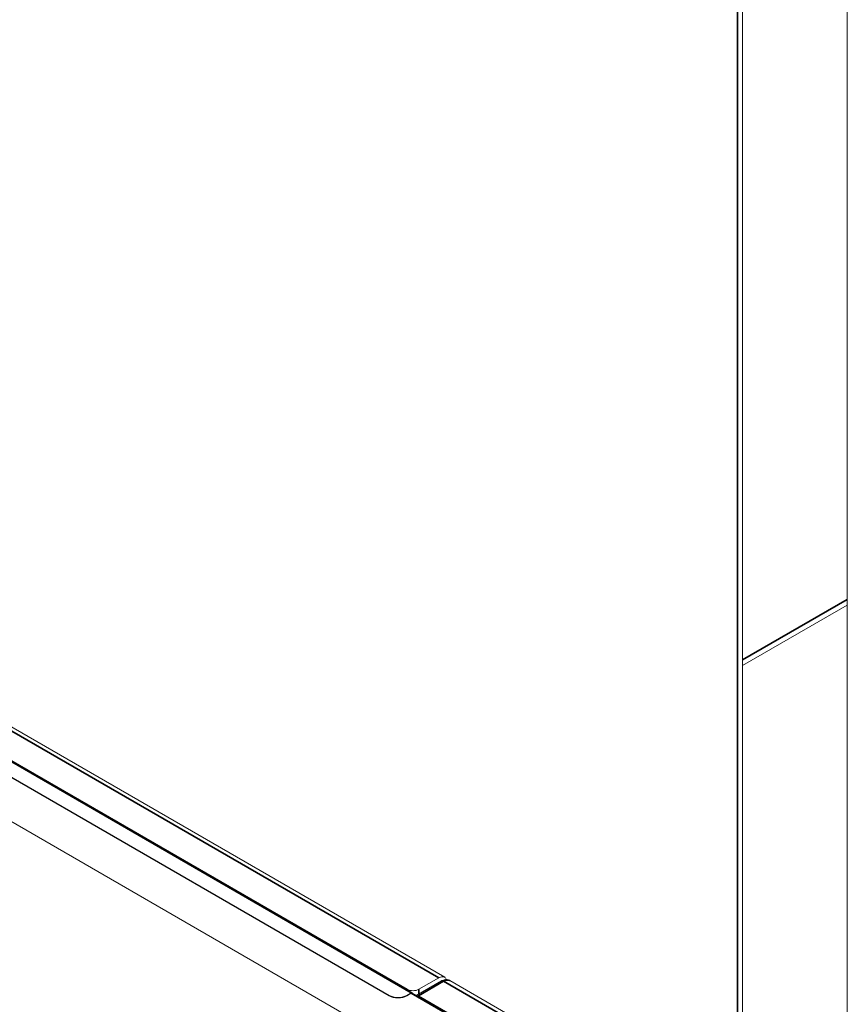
# Model space of a CAD drawing. Header units: millimetres. Extents: x 4 to 1188, y 1 to 840.
# Tile 135 of 256: x 994 to 1020, y 196 to 227. Entities that reach past the tile are written whole.
import ezdxf

# ---------------------------------------------------------------- set-up
doc = ezdxf.new("R2010")
doc.units = ezdxf.units.MM
doc.layers.add('1', color=7, linetype='Continuous')

msp = doc.modelspace()

# ---------------------------------------------------------------- linework, layer by layer
at = {"layer": '1', "color": 154, "linetype": 'Continuous', "lineweight": 13}
for p, q in [((1019.9198, 352.9677), (1019.9269, 192.9385)), ((1016.5878, 190.3461), (1016.5878, 350.0193)), ((1007.105, 196.4992), (885.6241, 266.6362)), ((1006.0749, 196.0077), (884.5279, 266.1828)), ((1005.523, 194.3986), (881.7133, 265.8802)), ((884.3532, 265.7713), (1005.3344, 195.9227)), ((884.3532, 265.7604), (1005.3344, 195.9118)), ((1005.9096, 196.116), (884.8057, 266.0353)), ((1016.588, 206.4181), (1019.9263, 208.3449)), ((1006.9184, 196.4807), (1006.2867, 196.116)), ((1007.0025, 196.3811), (1006.202, 195.9189)), ((1009.9091, 194.8702), (1007.2692, 196.3943)), ((1005.9001, 195.9227), (1006.0415, 196.0044)), ((1005.9001, 195.9118), (1006.0415, 195.9935)), ((1008.8766, 194.3747), (1006.0682, 195.9961)), ((1006.2678, 195.9118), (1008.9077, 194.3877))]:
    msp.add_line(p, q, dxfattribs=at)
at = {"layer": '1', "color": 154, "linetype": 'Continuous', "lineweight": 35}
for p, q in [((1016.4315, 190.5484), (1016.4315, 349.8016)), ((1006.9184, 196.4807), (885.4374, 266.6177)), ((1006.0415, 196.0044), (884.4946, 266.1795)), ((1016.5881, 206.5986), (1019.9263, 208.5253)), ((1006.2678, 195.9118), (1007.0692, 196.3745)), ((1007.0692, 196.3745), (1009.7091, 194.8504)), ((1005.3344, 195.9118), (1005.3344, 195.9227)), ((1005.9001, 195.9118), (1005.9001, 195.9227)), ((1005.9096, 196.1031), (1005.9096, 196.116)), ((1008.8596, 194.3665), (1006.0415, 195.9935)), ((1006.2867, 196.116), (1006.2867, 195.9678))]:
    msp.add_line(p, q, dxfattribs=at)
at = {"layer": '1', "color": 154, "linetype": 'Continuous', "lineweight": 13}
for centre, major_axis, start_param, end_param in [((1006.9184, 196.1758), (0.1867, 0.3233), 5.8442705, 7.0685835), ((1005.6173, 196.086), (0.4, 0), 3.9269908, 5.4977871), ((1005.6173, 196.0751), (0.4, 0), 3.9269908, 5.4977871), ((1006.0981, 196.2248), (-0.2667, 0), 0.7853982, 2.3561945), ((1006.0415, 195.9499), (-0.0333, -0.0577), 2.4981061, 3.9269908), ((1006.0415, 195.9499), (-0.0267, -0.0462), 3.1415927, 3.9269908), ((1006.2678, 195.803), (-0.0667, 0.1155), 5.4977871, 6.2831853)]:
    msp.add_ellipse(centre, major_axis=major_axis, ratio=0.5773503, start_param=start_param, end_param=end_param, dxfattribs=at)
at = {"layer": '1', "color": 154, "linetype": 'Continuous', "lineweight": 35}
for centre, major_axis, start_param, end_param in [((1007.0692, 196.2657), (-0.0667, 0.1155), 5.4977871, 6.2831853), ((1007.0692, 196.0479), (0.2, 0.3464), 0, 0.7853982)]:
    msp.add_ellipse(centre, major_axis=major_axis, ratio=0.5773503, start_param=start_param, end_param=end_param, dxfattribs=at)
at = {"layer": '1', "color": 154, "linetype": 'Continuous', "lineweight": 13}
msp.add_open_spline([(1007.2689, 196.3889), (1007.2562, 196.3988), (1007.2165, 196.4229), (1007.1346, 196.4292), (1007.0586, 196.4101), (1007.0157, 196.3888), (1007.0025, 196.3811)], degree=3, knots=[0, 0, 0, 0, 0.1668915, 0.5013014, 0.8441758, 1, 1, 1, 1], dxfattribs=at)

doc.saveas('drawing.dxf')
